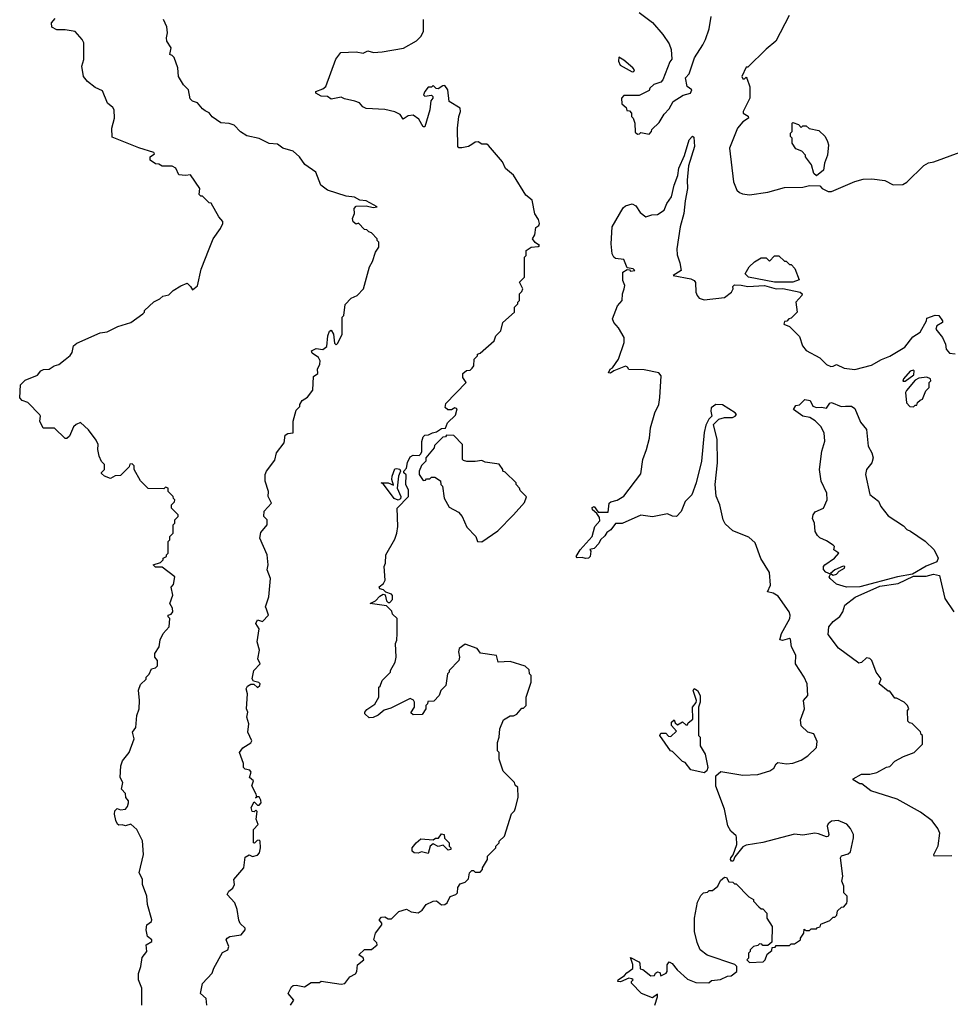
# Model space of a CAD drawing. Extents: x 1861455 to 2058065, y 200073 to 437907.
# Tile 89 of 256: x 1972753 to 1978316, y 238729 to 244614. Entities that reach past the tile are written whole.
import ezdxf

# ---------------------------------------------------------------- set-up
doc = ezdxf.new("R2010")
doc.units = 0

msp = doc.modelspace()

# ---------------------------------------------------------------- linework, layer by layer
at = {"layer": '0CON05XD'}
for points in [[(1973483.3, 238725), (1973482.5, 238825), (1973462.5, 238875), (1973463, 238913), (1973477.5, 238955), (1973485, 239010), (1973513.3, 239045), (1973510, 239085), (1973542.5, 239105), (1973542.5, 239115), (1973517.5, 239135), (1973508.8, 239175), (1973513.8, 239205), (1973540, 239225), (1973542.5, 239235), (1973516.7, 239325), (1973513.8, 239375), (1973487.5, 239445), (1973487, 239477), (1973467.5, 239515), (1973493.3, 239625), (1973487, 239707), (1973453.6, 239773.6), (1973416.7, 239806.7), (1973385, 239796.7), (1973365, 239802.5), (1973345, 239800), (1973337, 239807), (1973327, 239827), (1973320, 239865), (1973322.5, 239885), (1973335, 239900), (1973355, 239892.5), (1973385, 239896.2), (1973397.7, 239912.3), (1973403, 239933), (1973402.5, 239945), (1973387.5, 239965), (1973385, 239990), (1973362.5, 240015), (1973370, 240055), (1973353.3, 240085), (1973356.7, 240155), (1973367.5, 240185), (1973407.5, 240235), (1973437.5, 240315), (1973427.5, 240355), (1973446.4, 240383.6), (1973453.6, 240456.4), (1973467.5, 240495), (1973470, 240545), (1973463, 240607), (1973475, 240640), (1973508.3, 240671.7), (1973510, 240685), (1973527, 240703), (1973540, 240735), (1973565, 240740), (1973577, 240753), (1973577.5, 240785), (1973560, 240805), (1973560, 240825), (1973587.5, 240865), (1973593, 240907), (1973610, 240945), (1973646.7, 240985), (1973650, 241035), (1973640, 241045), (1973640, 241055), (1973658.3, 241061.7), (1973667.5, 241075), (1973666.2, 241096.2), (1973650, 241125), (1973667.5, 241175), (1973658.3, 241221.7), (1973671.7, 241238.3), (1973680, 241285), (1973605, 241342.5), (1973565, 241341.2), (1973550, 241355), (1973595, 241370), (1973610, 241385), (1973610, 241395), (1973630, 241405), (1973630, 241415), (1973640, 241425), (1973640, 241495), (1973650, 241505), (1973650, 241525), (1973670, 241545), (1973670, 241595), (1973680, 241605), (1973680, 241625), (1973700, 241645), (1973700, 241655), (1973660, 241695), (1973660, 241715), (1973678.3, 241731.7), (1973680, 241745), (1973671.7, 241751.7), (1973670, 241765), (1973640, 241795), (1973640, 241815), (1973625, 241820), (1973615, 241810), (1973521.7, 241811.7), (1973475, 241857.5), (1973437.5, 241925), (1973437, 241947), (1973425, 241960), (1973411.7, 241958.3), (1973408.3, 241941.7), (1973378.3, 241911.7), (1973355, 241890), (1973323, 241887), (1973295, 241872.5), (1973260, 241885), (1973241.7, 241901.7), (1973241.7, 241908.3), (1973260, 241925), (1973260, 241955), (1973243, 241973), (1973227.5, 242005), (1973220, 242045), (1973222.5, 242075), (1973210.7, 242100.7), (1973165, 242162.5), (1973116.2, 242206.2), (1973090, 242195), (1973075, 242180), (1973050, 242125), (1973035, 242110), (1973025, 242110), (1972961.7, 242171.7), (1972892.7, 242172.7), (1972873.9, 242213.9), (1972877.5, 242245), (1972873, 242253), (1972802.5, 242325), (1972767.5, 242337.5), (1972753, 242353), (1972758.3, 242431.7), (1972785, 242460), (1972860, 242490), (1972880, 242515), (1972895, 242522.5), (1972930, 242525), (1972960, 242545), (1972986.1, 242553.9), (1973025, 242582.5), (1973055, 242607.5), (1973065.8, 242624.2), (1973074, 242665), (1973095, 242680.8), (1973235, 242742.5), (1973275, 242748.8), (1973339.1, 242780.9), (1973417.5, 242805), (1973490, 242855), (1973500, 242865), (1973500, 242875), (1973555, 242927.5), (1973590, 242945), (1973608.3, 242961.7), (1973645, 242970), (1973670, 242995), (1973717, 243023), (1973755, 243040), (1973775, 243020), (1973785, 243000), (1973815, 243022.5), (1973838.2, 243121.8), (1973885.7, 243244.3), (1973910, 243305), (1973952.5, 243365), (1973967.5, 243395), (1973967, 243407), (1973943.3, 243435), (1973896.7, 243516.7), (1973885, 243520), (1973845, 243560), (1973835, 243560), (1973825, 243570), (1973830, 243605), (1973775, 243687.5), (1973745, 243682.5), (1973705, 243687.5), (1973686.1, 243726.1), (1973665, 243737.5), (1973605, 243737.5), (1973585, 243750), (1973565, 243752.5), (1973532.5, 243775), (1973532.5, 243795), (1973558.3, 243811.7), (1973555, 243820), (1973465, 243848), (1973305, 243912.5), (1973304.1, 243965.9), (1973320, 244025), (1973317.5, 244075), (1973309.3, 244089.3), (1973277.5, 244115), (1973248.3, 244188.3), (1973205, 244207.5), (1973157.5, 244245), (1973133.8, 244275), (1973123.8, 244335), (1973136.4, 244376.4), (1973137, 244443), (1973136.7, 244475), (1973126.7, 244495), (1973085, 244542.5), (1973025, 244553.3), (1972975, 244552.5), (1972945, 244570), (1972943.8, 244595), (1972965, 244620)], [(1974036.2, 239445), (1974033.3, 239475), (1974093.8, 239545), (1974101.7, 239608.3), (1974125, 239622.5), (1974145, 239612.5), (1974175, 239621.2), (1974186.7, 239635), (1974192.5, 239665), (1974190, 239705), (1974185, 239710), (1974171.7, 239708.3), (1974157, 239693), (1974150, 239695), (1974150, 239775), (1974178, 239805), (1974166.7, 239835), (1974171.7, 239881.7), (1974165, 239890), (1974155, 239880), (1974141.7, 239881.7), (1974137.5, 239905), (1974155, 239940), (1974175, 239920), (1974185, 239920), (1974195.8, 239934.2), (1974195, 239950), (1974185, 239970), (1974170, 239970), (1974162.5, 239962.5), (1974170, 239970), (1974167.5, 239985), (1974140, 240035), (1974150, 240065), (1974127.5, 240085), (1974136.4, 240116.4), (1974128.3, 240128.3), (1974100, 240135), (1974090, 240145), (1974091.7, 240168.3), (1974067.5, 240235), (1974087, 240263), (1974135, 240292.5), (1974140, 240305), (1974117.5, 240355), (1974123.3, 240405), (1974111.2, 240445), (1974116.2, 240475), (1974108.8, 240495), (1974115.7, 240585), (1974106, 240615), (1974115, 240631.2), (1974135, 240643.3), (1974152.5, 240642.5), (1974175, 240622.5), (1974187.5, 240635), (1974190, 240645), (1974183, 240653), (1974150, 240660), (1974143.3, 240675), (1974152.5, 240725), (1974190, 240765), (1974176.7, 240795), (1974186, 240845), (1974172.5, 240895), (1974183.6, 240973.6), (1974164.3, 241005), (1974175, 241026.2), (1974205, 241017.5), (1974240, 241055), (1974228.3, 241091.7), (1974222.5, 241105), (1974242.5, 241165), (1974252.5, 241275), (1974232.5, 241325), (1974237.5, 241355), (1974232.5, 241415), (1974187.5, 241515), (1974195, 241550), (1974232.5, 241595), (1974232.5, 241625), (1974212.5, 241645), (1974213.6, 241676.4), (1974258, 241725), (1974238.8, 241765), (1974240, 241795), (1974220, 241855), (1974220, 241895), (1974227.5, 241915), (1974278.3, 241981.7), (1974287.5, 242025), (1974333.3, 242085), (1974339.3, 242130.7), (1974355, 242140), (1974387.5, 242145), (1974387.5, 242215), (1974405, 242280), (1974427, 242303), (1974427.5, 242315), (1974442, 242338), (1974473, 242357), (1974505, 242400), (1974508.3, 242481.7), (1974535, 242500), (1974533.3, 242525), (1974547.3, 242555), (1974548.9, 242575), (1974539.2, 242595), (1974500.4, 242620.4), (1974498, 242635), (1974525, 242648.5), (1974565, 242642.9), (1974589.7, 242660.3), (1974595.6, 242725), (1974605, 242752.5), (1974615, 242757.5), (1974628, 242735), (1974635, 242680), (1974645, 242670), (1974655, 242680), (1974680, 242735), (1974680, 242835), (1974690, 242845), (1974698.3, 242911.7), (1974735, 242950), (1974770, 242965), (1974807.5, 243005), (1974843, 243137), (1974861.7, 243168.3), (1974880, 243225), (1974900, 243255), (1974900, 243285), (1974890, 243295), (1974890, 243305), (1974855, 243340), (1974840, 243345), (1974828.3, 243358.3), (1974815, 243360), (1974778.3, 243398.3), (1974765, 243392.5), (1974745.9, 243405.9), (1974741.4, 243425), (1974753.8, 243455), (1974752, 243485), (1974765, 243500), (1974825, 243500.8), (1974865, 243492), (1974890, 243495), (1974825, 243532), (1974785.6, 243535.5), (1974755, 243554), (1974705, 243558.9), (1974593.8, 243595), (1974553.8, 243625), (1974522.7, 243702.7), (1974457.3, 243747.3), (1974426.2, 243795), (1974387.3, 243827.3), (1974325, 243846.2), (1974295, 243869.2), (1974244.4, 243874.4), (1974185, 243904.3), (1974110.5, 243920.4), (1974072.7, 243942.7), (1974035, 243984), (1974005, 243994), (1973955, 243997.5), (1973904.1, 244034.1), (1973886.4, 244056.4), (1973861.7, 244068.3), (1973845, 244080), (1973816.4, 244116.4), (1973785, 244127.5), (1973771.7, 244141.7), (1973762.5, 244195), (1973732.5, 244225), (1973702.5, 244275), (1973697.5, 244325), (1973677, 244387), (1973665, 244400), (1973650, 244405), (1973657.5, 244445), (1973633.3, 244485), (1973630, 244505), (1973637.5, 244535), (1973631.7, 244571.7), (1973612.5, 244615)], [(1974372.5, 238725), (1974392.5, 238755), (1974358.8, 238795), (1974377, 238833), (1974388.3, 238841.7), (1974405, 238843.3), (1974455, 238833.3), (1974495, 238860), (1974545, 238860), (1974555, 238867.5), (1974675, 238850), (1974696.2, 238853.8), (1974727, 238893), (1974759.3, 238910.7), (1974767.5, 238925), (1974772.5, 238965), (1974810, 238995), (1974806.4, 239006.4), (1974780, 239025), (1974815, 239057.5), (1974855, 239057.5), (1974890, 239085), (1974887.3, 239097.3), (1974870, 239115), (1974880, 239155), (1974917.5, 239205), (1974917.5, 239215), (1974902.5, 239235), (1974915, 239250), (1974935, 239252.5), (1974955, 239240), (1974975, 239240), (1975020, 239285), (1975065, 239297.5), (1975093, 239283), (1975135, 239276), (1975158.7, 239291.3), (1975182.5, 239325), (1975225, 239346.7), (1975245, 239347.5), (1975273.9, 239323.9), (1975295, 239326.7), (1975307.5, 239335), (1975327, 239373), (1975360, 239385), (1975370, 239395), (1975371.7, 239428.3), (1975385, 239450), (1975415, 239460), (1975435, 239480), (1975442.5, 239515), (1975455, 239530), (1975465, 239530), (1975475, 239520), (1975505, 239520), (1975520, 239535), (1975520, 239545), (1975550, 239595), (1975550, 239615), (1975600, 239665), (1975600, 239675), (1975620, 239695), (1975620, 239705), (1975650, 239735), (1975693, 239867), (1975710, 239885), (1975717, 239903), (1975732.5, 239965), (1975730, 240025), (1975715, 240040), (1975710, 240055), (1975643, 240123), (1975620, 240195), (1975620, 240235), (1975610, 240245), (1975610, 240295), (1975620, 240325), (1975622.5, 240375), (1975645, 240430), (1975685, 240452.5), (1975705, 240452.5), (1975725, 240462.5), (1975755, 240500), (1975765, 240500), (1975780, 240515), (1975780, 240565), (1975810, 240655), (1975810, 240695), (1975800, 240705), (1975798.3, 240728.3), (1975775, 240750), (1975685, 240777.5), (1975613.6, 240773.6), (1975603.3, 240813.3), (1975508.3, 240828.3), (1975486.7, 240855), (1975415, 240881.2), (1975380, 240855), (1975376.7, 240835), (1975382.5, 240805), (1975377.5, 240785), (1975320, 240725), (1975320, 240715), (1975310, 240705), (1975300, 240635), (1975270, 240605), (1975260, 240575), (1975228.3, 240541.7), (1975191.7, 240538.3), (1975190, 240525), (1975180, 240515), (1975180, 240495), (1975158.3, 240461.7), (1975105, 240460), (1975091.7, 240471.7), (1975112.5, 240505), (1975113.3, 240535), (1975106.4, 240546.4), (1975086.1, 240556.1), (1974971.3, 240498.7), (1974931.9, 240488.1), (1974895, 240457.9), (1974865, 240443.8), (1974842.1, 240442.1), (1974816.2, 240465), (1974816.2, 240475), (1974828.3, 240491.7), (1974875, 240523.8), (1974900, 240565), (1974900, 240625), (1974908.3, 240631.7), (1974920, 240665), (1974970, 240715), (1974970, 240725), (1974997.5, 240775), (1975002.5, 240805), (1975000, 240885), (1975007.5, 240905), (1975010, 240945), (1975010, 241035), (1974981.7, 241061.7), (1974978.3, 241078.3), (1974945, 241110), (1974847.5, 241125), (1974879.1, 241140.9), (1974905, 241168.8), (1974925, 241180), (1974937.5, 241177.5), (1974945, 241140), (1974955, 241130), (1974965, 241130), (1974981.7, 241148.3), (1974981.7, 241171.7), (1974975, 241180), (1974941.7, 241191.7), (1974927, 241207), (1974905, 241212.5), (1974902.5, 241225), (1974926.7, 241243.3), (1974937.5, 241265), (1974932.5, 241345), (1974940, 241365), (1974942.5, 241415), (1974995, 241510), (1975007.5, 241545), (1975012.5, 241585), (1975010, 241695), (1975077.5, 241765), (1975077.5, 241802.5), (1975061.2, 241835), (1975063, 241893), (1975050, 241905), (1975050, 241915), (1975065.8, 241934.2), (1975071.7, 241968.3), (1975087.8, 242002.2), (1975105, 242010.8), (1975140, 242010), (1975151.2, 242018.8), (1975157.7, 242032.3), (1975157, 242093), (1975165, 242120), (1975175, 242130), (1975197, 242133), (1975220, 242145), (1975245, 242150), (1975275, 242170), (1975298.3, 242171.7), (1975310, 242205), (1975358.8, 242251.2), (1975368.8, 242288.8), (1975355, 242293.3), (1975335, 242281.4), (1975311.7, 242281.7), (1975295.6, 242295.5), (1975299.3, 242320.7), (1975422.5, 242445), (1975402.5, 242475), (1975401.7, 242498.3), (1975423, 242517), (1975445, 242520), (1975458.3, 242531.7), (1975467.5, 242545), (1975470, 242585), (1975490, 242605), (1975490, 242615), (1975505, 242620), (1975590, 242695), (1975600, 242725), (1975630, 242755), (1975640, 242805), (1975710, 242865), (1975710, 242895), (1975730, 242915), (1975730, 242925), (1975740, 242935), (1975740, 242975), (1975755, 242990), (1975760, 243005), (1975740, 243045), (1975770, 243075), (1975770, 243195), (1975780, 243205), (1975780, 243235), (1975810, 243255), (1975851.7, 243258.3), (1975860, 243265), (1975835, 243282.5), (1975817.5, 243305), (1975831.7, 243328.3), (1975838.3, 243371.7), (1975856.4, 243383.6), (1975860, 243395), (1975855, 243420), (1975833, 243453), (1975816.2, 243535), (1975778.8, 243565), (1975704.1, 243684.1), (1975657.5, 243725), (1975638.8, 243765), (1975555, 243862.5), (1975545, 243870), (1975515, 243870), (1975493.6, 243883.6), (1975475, 243881.2), (1975455, 243868.8), (1975435, 243856.7), (1975395, 243847.5), (1975378.3, 243848.3), (1975372.5, 243855), (1975370, 243965), (1975377.5, 244035), (1975388, 244065), (1975386, 244085), (1975320, 244125), (1975312.5, 244195), (1975295, 244220), (1975281.7, 244218.3), (1975255, 244200), (1975241.7, 244201.7), (1975225, 244220), (1975215, 244210), (1975195, 244210), (1975173.8, 244185), (1975167.5, 244165), (1975175, 244157.5), (1975215, 244162.5), (1975222.5, 244155), (1975222.5, 244145), (1975210.7, 244129.3), (1975204.2, 244075.8), (1975175, 243972.5), (1975163.9, 243973.9), (1975139.5, 244019.6), (1975105, 244044), (1975075, 244039.2), (1975045, 244020), (1975026.4, 244046.4), (1974995, 244062.5), (1974935, 244077.5), (1974825, 244082.5), (1974803.6, 244093.6), (1974785, 244117.5), (1974757, 244127), (1974695, 244140), (1974675, 244150), (1974615, 244138.8), (1974593.9, 244153.9), (1974555, 244156.2), (1974522.5, 244175), (1974522.5, 244185), (1974565, 244200), (1974582.5, 244215), (1974643, 244377), (1974672.6, 244417.4), (1974765, 244421.5), (1974806, 244414), (1974835, 244427.5), (1974867, 244417), (1974919.3, 244420.7), (1975046.4, 244443.6), (1975125, 244487.5), (1975152.5, 244515), (1975167.5, 244545), (1975167.5, 244615)], [(1976455, 244657.5), (1976535, 244597.5), (1976597.5, 244525), (1976635, 244470), (1976647.5, 244435), (1976651.7, 244378.3), (1976638.3, 244361.7), (1976597.5, 244255), (1976585, 244240), (1976543, 244227), (1976520, 244205), (1976515, 244190), (1976455, 244160), (1976365, 244160), (1976350, 244145), (1976351.7, 244111.7), (1976378.3, 244088.3), (1976381.7, 244071.7), (1976398.3, 244068.3), (1976410, 244055), (1976410, 244035), (1976420, 244025), (1976430, 243995), (1976431.7, 243941.7), (1976445, 243930), (1976458.3, 243931.7), (1976465, 243940), (1976515, 243930), (1976530, 243945), (1976531.7, 243958.3), (1976575, 244000), (1976605, 244050), (1976635, 244080), (1976660, 244125), (1976718.3, 244161.7), (1976762.5, 244175), (1976770, 244195), (1976742.5, 244215), (1976733, 244267), (1976755, 244290), (1976786.7, 244385), (1976836.4, 244463.6), (1976853.3, 244495), (1976875, 244560), (1976886.4, 244633.6)], [(1977351.7, 244638.3), (1977272.5, 244485), (1977215, 244437.5), (1977105, 244330), (1977095, 244330), (1977070, 244275), (1977075, 244260), (1977085, 244260), (1977095, 244270), (1977100, 244265), (1977117, 244213), (1977117.5, 244145), (1977077.5, 244065), (1977077.5, 244055), (1977107.3, 244037.3), (1977108.8, 244025), (1977076.1, 244003.9), (1977043.3, 243965), (1976996.7, 243845), (1977020, 243645), (1977040, 243595), (1977055, 243580), (1977073, 243573), (1977115, 243567.5), (1977225, 243583.3), (1977325, 243611.2), (1977435, 243613.3), (1977475, 243622.5), (1977535, 243620), (1977550, 243605), (1977585, 243587.5), (1977605, 243587.5), (1977745, 243646.7), (1977795, 243660), (1977847, 243663), (1977925, 243652.5), (1977975, 243627.5), (1978031.7, 243628.3), (1978056.4, 243643.6), (1978157, 243743), (1978185, 243757.5), (1978216.4, 243763.6), (1978375, 243822.5)], [(1976415, 244301.2), (1976425, 244303.3), (1976427.5, 244315), (1976418.8, 244325), (1976365, 244372.5), (1976335, 244390), (1976332, 244365), (1976342.2, 244342.2), (1976415, 244301.2)], [(1977515, 243680), (1977500, 243695), (1977487, 243747), (1977450, 243795), (1977450, 243805), (1977428.3, 243828.3), (1977391.7, 243841.7), (1977370, 243875), (1977370, 243905), (1977360, 243915), (1977360, 243935), (1977370, 243945), (1977370, 243995), (1977375, 244000), (1977408.3, 243988.3), (1977425, 243970), (1977435, 243980), (1977455, 243980), (1977473, 243963), (1977530.7, 243950.7), (1977567.5, 243915), (1977582.5, 243885), (1977587.5, 243865), (1977582.5, 243805), (1977563, 243757), (1977557.5, 243715), (1977515, 243680)], [(1976801.7, 239098.3), (1976787.5, 239165), (1976787.5, 239245), (1976805, 239340), (1976825, 239380), (1976840, 239395), (1976865, 239400), (1976875, 239410), (1976895, 239410), (1976926.7, 239435), (1976941.5, 239468.5), (1976965, 239488.8), (1976977.7, 239487.7), (1976991.7, 239461.7), (1977015, 239460), (1977025, 239450), (1977035, 239450), (1977111.7, 239371.7), (1977140, 239355), (1977140, 239345), (1977171.7, 239311.7), (1977185, 239300), (1977195, 239300), (1977220, 239275), (1977220, 239245), (1977250, 239195), (1977248.3, 239101.7), (1977225, 239080), (1977195, 239080), (1977188.3, 239088.3), (1977175, 239090), (1977165, 239080), (1977140, 239075), (1977120, 239055), (1977120, 239045), (1977110, 239035), (1977110, 239005), (1977100, 238995), (1977115, 238980), (1977197, 238983), (1977210, 238995), (1977221.7, 239028.3), (1977248.3, 239051.7), (1977251.7, 239068.3), (1977268.3, 239071.7), (1977275, 239080), (1977355, 239080), (1977365, 239090), (1977385, 239090), (1977420, 239115), (1977420, 239125), (1977440, 239155), (1977441.7, 239178.3), (1977455, 239170), (1977475, 239170), (1977485, 239180), (1977515, 239180), (1977521.7, 239188.3), (1977538.3, 239191.7), (1977541.7, 239208.3), (1977595, 239230), (1977615, 239250), (1977625, 239250), (1977638.3, 239261.7), (1977641.7, 239288.3), (1977665, 239310), (1977678.3, 239311.7), (1977697, 239333), (1977700, 239345), (1977700, 239375), (1977680, 239395), (1977680, 239435), (1977667.5, 239465), (1977672.5, 239495), (1977660, 239605), (1977665, 239616.7), (1977705, 239628.8), (1977718.6, 239641.4), (1977737.5, 239725), (1977736.7, 239745), (1977720, 239780), (1977696.6, 239806.6), (1977645, 239828.8), (1977605, 239823.3), (1977585, 239807.5), (1977580, 239795), (1977590, 239745), (1977585, 239732.5), (1977575, 239730), (1977528.8, 239748.8), (1977505, 239752), (1977435, 239740), (1977383.9, 239746.1), (1977195, 239696.7), (1977095, 239680), (1977075, 239671.2), (1977028.6, 239611.4), (1977017.1, 239585), (1977007.5, 239585), (1977001.8, 239595), (1977004.5, 239605), (1977018.1, 239621.9), (1977040.6, 239685), (1977038.3, 239728.3), (1977036.2, 239736.2), (1977003.6, 239763.6), (1976986.4, 239796.4), (1976966.2, 239895), (1976914, 240034), (1976914, 240095), (1976945, 240120), (1977075, 240098.8), (1977165, 240103.8), (1977236.1, 240123.9), (1977260, 240140), (1977275, 240167.5), (1977285, 240173.8), (1977335.9, 240165.9), (1977375, 240170), (1977425, 240189.2), (1977463.3, 240215), (1977516.7, 240265), (1977519.3, 240299.3), (1977500, 240345), (1977465, 240356.7), (1977425, 240393.3), (1977420.7, 240429.3), (1977443.3, 240495), (1977438, 240545), (1977463.1, 240575), (1977459.5, 240645), (1977441.9, 240685), (1977390, 240765), (1977392.5, 240815), (1977366, 240865), (1977361.2, 240911.2), (1977355, 240916.2), (1977312.7, 240902.7), (1977296.7, 240906.7), (1977306.2, 240945), (1977356, 241035), (1977358.8, 241055), (1977353.3, 241075), (1977287.7, 241167.7), (1977257.3, 241187.3), (1977223.3, 241195), (1977240, 241235), (1977235, 241310), (1977184.1, 241394.1), (1977148.3, 241488.3), (1977110.7, 241520.7), (1977015, 241560), (1976970.7, 241600.7), (1976957.5, 241625), (1976937.5, 241715), (1976917, 241767), (1976910, 241835), (1976923.3, 241965), (1976922.5, 242105), (1976900, 242195), (1976933, 242227), (1976965, 242236.7), (1977013, 242237), (1977030, 242245), (1977037.5, 242255), (1977030, 242265), (1976955, 242311.2), (1976915, 242313.3), (1976886.4, 242293.6), (1976883.3, 242275), (1976890, 242245), (1976873, 242227), (1976855, 242190), (1976843.6, 242146.4), (1976827.5, 241975), (1976797.5, 241845), (1976770, 241775), (1976730, 241735), (1976707.5, 241675), (1976680, 241645), (1976655, 241647.5), (1976625, 241660), (1976535, 241642.5), (1976465, 241652.5), (1976355, 241603.3), (1976315, 241603.8), (1976285.6, 241564.5), (1976261.7, 241548.3), (1976251.2, 241528.8), (1976224.1, 241505.9), (1976215.8, 241484.2), (1976186.4, 241453.6), (1976161.7, 241448.3), (1976167.5, 241437.5), (1976163.6, 241406.4), (1976153.6, 241396.4), (1976135, 241393.3), (1976115, 241400), (1976085, 241397.5), (1976080, 241405), (1976104, 241445), (1976174, 241525), (1976190.8, 241585), (1976221.2, 241618.8), (1976217.8, 241637.8), (1976202.4, 241662.4), (1976176.9, 241685), (1976175, 241699.2), (1976187.1, 241705), (1976211.4, 241671.4), (1976219.5, 241669.6), (1976270, 241670), (1976276, 241725), (1976286.8, 241733.2), (1976325, 241742), (1976365, 241766), (1976465, 241900), (1976477.1, 241985), (1976500.6, 242045), (1976517.4, 242112.6), (1976523.3, 242175), (1976550.5, 242265), (1976572.9, 242315), (1976579.2, 242355), (1976586.7, 242485), (1976573.6, 242503.6), (1976485, 242521.2), (1976395, 242522.5), (1976386.7, 242536.7), (1976375, 242542.5), (1976303.8, 242516.2), (1976285, 242501.2), (1976272.5, 242502.5), (1976283.3, 242525), (1976296.2, 242533.8), (1976332.5, 242585), (1976366.4, 242683.6), (1976366.2, 242715), (1976332.1, 242772.1), (1976303.8, 242805), (1976296.2, 242825), (1976326.4, 242903.6), (1976353.8, 242935), (1976356.2, 242975), (1976366.7, 243005), (1976370, 243025), (1976357.5, 243055), (1976357.5, 243105), (1976385, 243120), (1976398.3, 243118.3), (1976405, 243110), (1976430, 243115), (1976420, 243125), (1976385, 243130), (1976365, 243180), (1976315, 243187.5), (1976304, 243195), (1976294.5, 243214.5), (1976288, 243275), (1976294.5, 243375), (1976360.9, 243489.1), (1976375, 243501.5), (1976415, 243514), (1976435, 243501.2), (1976461.3, 243461.3), (1976495, 243436.2), (1976532.3, 243447.7), (1976565, 243450), (1976605.6, 243475), (1976620.5, 243515), (1976650, 243555), (1976664.5, 243625), (1976687.9, 243682.1), (1976693.7, 243726.3), (1976727.3, 243802.7), (1976754.2, 243895), (1976775, 243917.5), (1976781.7, 243911.7), (1976787.1, 243855), (1976750.6, 243739.4), (1976742, 243655), (1976745.6, 243605), (1976730.5, 243530.4), (1976723.3, 243455), (1976701.2, 243375), (1976680.8, 243245), (1976682.3, 243207.7), (1976699.7, 243159.7), (1976707.5, 243115), (1976660, 243085), (1976765, 243065.8), (1976784.5, 243054.5), (1976792.2, 243042.2), (1976794.4, 242985), (1976802.5, 242965), (1976815, 242950), (1976845, 242938.8), (1976965.8, 242954.2), (1977007.5, 242985), (1977017.5, 243005), (1977015, 243020), (1977025, 243028.8), (1977065, 243028), (1977105, 243019.2), (1977205.9, 243025.9), (1977275, 243005.7), (1977315, 243007.5), (1977417.5, 242985), (1977430, 242975), (1977427.5, 242965), (1977392.5, 242925), (1977400, 242865), (1977365, 242830), (1977350, 242825), (1977338.3, 242811.7), (1977325, 242810), (1977320, 242795), (1977355, 242780), (1977415, 242720), (1977432.5, 242665), (1977455, 242637.5), (1977535, 242592.5), (1977575, 242552.5), (1977600.7, 242540.7), (1977615, 242543.3), (1977635, 242552.5), (1977680.7, 242530.7), (1977745, 242523.3), (1977845, 242548.8), (1977905, 242583.8), (1977955, 242603.3), (1978043.6, 242656.4), (1978092.3, 242717.7), (1978135, 242746.7), (1978172.5, 242815), (1978175, 242830), (1978225, 242848.8), (1978246.2, 242846.2), (1978270, 242815), (1978270, 242805), (1978235, 242783.3), (1978230, 242765), (1978268.8, 242715), (1978286.7, 242675), (1978290, 242645), (1978311.7, 242621.7), (1978345, 242617.5)], [(1977264.1, 243044.1), (1977110, 243075), (1977090, 243095), (1977113.6, 243136.4), (1977145, 243167.5), (1977185, 243190), (1977215, 243190), (1977235, 243170), (1977265, 243202.5), (1977291.7, 243201.7), (1977325, 243170), (1977335, 243170), (1977355, 243150), (1977365, 243150), (1977387, 243127), (1977411.7, 243058.3), (1977375, 243044.2), (1977264.1, 243044.1)], [(1978045, 242452.5), (1978098.3, 242491.7), (1978100, 242515), (1978095, 242520), (1978075, 242512.5), (1978035, 242466.7), (1978032.5, 242452.5), (1978045, 242452.5)], [(1978095, 242300), (1978105, 242310), (1978115, 242310), (1978120, 242325), (1978135, 242340), (1978150, 242345), (1978170, 242395), (1978190, 242415), (1978190, 242445), (1978200, 242455), (1978198.3, 242468.3), (1978175, 242477.5), (1978128.3, 242471.7), (1978105, 242460), (1978053, 242397), (1978047.5, 242385), (1978053, 242323), (1978073, 242303), (1978095, 242300)], [(1977695, 241222), (1977635, 241241.2), (1977597.5, 241275), (1977592.5, 241285), (1977600, 241300), (1977571.2, 241311.2), (1977558.6, 241328.6), (1977558.6, 241345), (1977565.8, 241355), (1977622.9, 241395), (1977650, 241425), (1977620, 241445), (1977622.5, 241465), (1977615, 241472.5), (1977575, 241500), (1977535, 241517.5), (1977521.7, 241531.7), (1977508.8, 241555), (1977503.3, 241605), (1977492.3, 241632.3), (1977496.1, 241653.9), (1977508, 241672), (1977557.5, 241695), (1977579.2, 241745), (1977576.9, 241785), (1977543.3, 241855), (1977532.9, 241925), (1977548.6, 242035), (1977566, 242095), (1977562, 242145), (1977541.7, 242181.7), (1977507.1, 242217.1), (1977475.8, 242235.8), (1977435, 242244.3), (1977377.5, 242285), (1977391.7, 242308.3), (1977415, 242312.5), (1977446.4, 242343.6), (1977478.8, 242338.8), (1977493.6, 242303.6), (1977516.4, 242296.4), (1977545, 242298.8), (1977575, 242292.5), (1977595, 242322.5), (1977605, 242326.7), (1977662.5, 242302.5), (1977690, 242305), (1977725, 242304), (1977745, 242290), (1977778.6, 242208.6), (1977815.5, 242165), (1977825.7, 242065.7), (1977847.1, 242025), (1977854.4, 241995), (1977847.5, 241965), (1977814.3, 241925), (1977808.9, 241895), (1977835, 241776.7), (1977886.4, 241736.4), (1977900, 241705), (1977945, 241648.8), (1978035, 241588), (1978055, 241566.2), (1978077.1, 241557.1), (1978165, 241496.7), (1978218.8, 241445), (1978244, 241395), (1978235, 241374), (1978171.7, 241348.3), (1978089.2, 241300.8), (1978000, 241285), (1977775, 241224), (1977695, 241222)], [(1975515, 241493.3), (1975610.3, 241559.7), (1975705.7, 241654.3), (1975770.7, 241729.3), (1975781.7, 241761.7), (1975745, 241800), (1975740, 241815), (1975720, 241835), (1975720, 241845), (1975655, 241910), (1975640, 241915), (1975640, 241925), (1975618.3, 241958.3), (1975535, 241970), (1975515, 241980), (1975475, 241972.5), (1975425, 241972.5), (1975405, 241980), (1975400, 241985), (1975400, 242075), (1975348.3, 242128.3), (1975305, 242130), (1975298.3, 242121.7), (1975281.7, 242118.3), (1975231.7, 242068.3), (1975230, 242055), (1975180, 241995), (1975180, 241975), (1975155, 241950), (1975141.2, 241915), (1975140, 241895), (1975165, 241860), (1975178.3, 241861.7), (1975185, 241870), (1975205, 241870), (1975215, 241880), (1975235, 241880), (1975268.3, 241858.3), (1975270, 241835), (1975280, 241825), (1975290, 241755), (1975320, 241700), (1975375, 241670), (1975397.5, 241645), (1975425, 241580), (1975480, 241525), (1975490, 241495), (1975515, 241493.3)], [(1975015, 241742.5), (1974992, 241752), (1974927.5, 241837.5), (1974913.3, 241845), (1974956.2, 241846.2), (1974988.3, 241831.7), (1974977.5, 241865), (1974980, 241885), (1974995, 241930), (1975005, 241932.5), (1975025, 241927.5), (1975030, 241915), (1975016.7, 241885), (1975010, 241815), (1975032, 241765), (1975028.8, 241751.2), (1975015, 241742.5)], [(1977615, 241293.3), (1977635, 241300), (1977652, 241318), (1977682.5, 241335), (1977686, 241346), (1977675, 241348), (1977625, 241325.8), (1977600, 241305), (1977615, 241293.3)], [(1978324.1, 239615.9), (1978220, 239615), (1978217.5, 239625), (1978243, 239677), (1978253, 239753), (1978240.7, 239780.7), (1978207.5, 239825), (1978138.3, 239878.3), (1977997.5, 239955), (1977840, 240005), (1977787, 240047), (1977775, 240047.5), (1977735, 240070), (1977735, 240077.5), (1977785, 240105.8), (1977835, 240104.2), (1977877.5, 240115), (1977935, 240147.5), (1977955, 240150), (1977985, 240182.5), (1978035, 240210), (1978100, 240235), (1978150, 240285), (1978150, 240335), (1978141.7, 240341.7), (1978138.3, 240358.3), (1978088.3, 240408.3), (1978071.7, 240411.7), (1978061.7, 240421.7), (1978060, 240485), (1978067.5, 240495), (1978060, 240515), (1978040, 240535), (1977995, 240560), (1977985, 240560), (1977955, 240600), (1977945, 240600), (1977890, 240645), (1977902.5, 240675), (1977872.5, 240715), (1977847.5, 240785), (1977835, 240796.7), (1977815, 240800), (1977785, 240772.5), (1977768.3, 240768.3), (1977647, 240857), (1977585, 240940), (1977590, 240985), (1977615, 241016.2), (1977655, 241047.5), (1977674.2, 241075.8), (1977685.8, 241114.2), (1977746.8, 241163.2), (1977895, 241228), (1978005, 241243.8), (1978095, 241288.8), (1978171.7, 241288.3), (1978215, 241300.6), (1978251.4, 241291.4), (1978283.3, 241155), (1978337.1, 241075)], [(1976845, 240112), (1976765, 240130), (1976730, 240175), (1976715, 240180), (1976655, 240240), (1976643.6, 240243.6), (1976580, 240335), (1976585, 240350), (1976615, 240350), (1976631.7, 240331.7), (1976645, 240330), (1976678.3, 240361.7), (1976650, 240395), (1976650, 240415), (1976665, 240430), (1976671.7, 240411.7), (1976685, 240400), (1976715, 240417.5), (1976735, 240400), (1976745, 240400), (1976748.8, 240411.2), (1976777.3, 240432.7), (1976774, 240505), (1976797, 240533), (1976798.6, 240545), (1976778.6, 240605), (1976785, 240617.5), (1976805, 240604), (1976820, 240575), (1976820, 240535), (1976810.8, 240505), (1976810, 240335), (1976820, 240325), (1976820, 240275), (1976850, 240225), (1976865.4, 240145.4), (1976860.6, 240125), (1976845, 240112)], [(1975195, 239630), (1975155, 239640), (1975135, 239632.5), (1975110, 239635), (1975100, 239645), (1975100, 239665), (1975122.5, 239695), (1975150.7, 239719.3), (1975225, 239712.5), (1975238.3, 239721.7), (1975256.7, 239723.3), (1975275, 239747.5), (1975290, 239745), (1975292.5, 239722.5), (1975320, 239695), (1975320, 239675), (1975330, 239665), (1975330, 239655), (1975315, 239650), (1975285, 239680), (1975255, 239673.3), (1975225, 239687.5), (1975206.7, 239675), (1975195, 239630)], [(1973871.2, 238725), (1973866.7, 238765), (1973833.8, 238795), (1973846.1, 238853.9), (1973903.3, 238915), (1973914.1, 238945.9), (1973965, 239040), (1973997.5, 239055), (1974003.3, 239075), (1973987.5, 239115), (1973992.5, 239125), (1974010, 239135), (1974077.5, 239145), (1974100, 239175), (1974100, 239185), (1974071.7, 239211.7), (1974062.3, 239232.3), (1974053, 239297), (1974040, 239335), (1973993.3, 239385), (1974003.8, 239405), (1974027.3, 239422.7), (1974036.2, 239445)], [(1976550, 238725), (1976566, 238775), (1976565, 238790), (1976535, 238768.8), (1976470, 238795), (1976410, 238855), (1976410, 238865), (1976420, 238875), (1976411.7, 238881.7), (1976394.2, 238885.8), (1976345, 238863.8), (1976327.5, 238865), (1976331.2, 238875), (1976369.1, 238900.9), (1976381.5, 238918.5), (1976417.5, 238942.5), (1976418.3, 238968.3), (1976405, 239010), (1976453, 238983), (1976460, 238975), (1976461.7, 238941.7), (1976478.3, 238938.3), (1976525, 238900), (1976548.3, 238901.7), (1976553.9, 238916.1), (1976565, 238923.3), (1976579.2, 238919.2), (1976585, 238900), (1976617.5, 238915), (1976623.3, 238925), (1976623.3, 238965), (1976635, 238982.5), (1976653, 238973), (1976682.5, 238935), (1976745, 238880), (1976795, 238860), (1976871.7, 238858.3), (1976888.3, 238871.7), (1976941.7, 238878.3), (1976983, 238897), (1977005, 238900), (1977040, 238925), (1977040, 238955), (1977028.3, 238968.3), (1976863, 239023), (1976820, 239055), (1976801.7, 239098.3)]]:
    msp.add_lwpolyline(points, dxfattribs=at)

doc.saveas('drawing.dxf')
